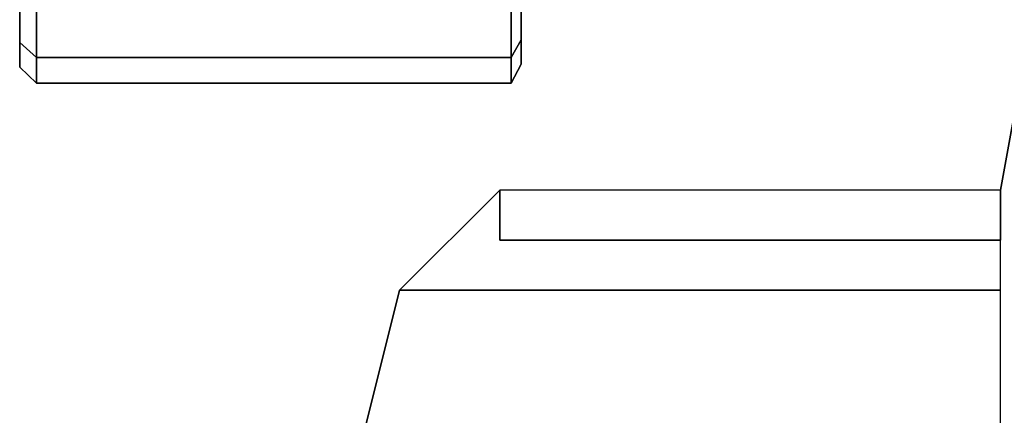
# Model space of a CAD drawing. Extents: x 149 to 250, y -977 to -912.
# Tile 55 of 156: x 222.199 to 223.182, y -963.847 to -963.452. Entities that reach past the tile are written whole.
import ezdxf

# ---------------------------------------------------------------- set-up
doc = ezdxf.new("R2010")
doc.units = 0
doc.header["$MEASUREMENT"] = 0
for name, color, linetype in [('5', 7, 'CONTINUOUS'), ('CAR1', 7, 'CONTINUOUS'), ('TIRES', 19, 'CONTINUOUS')]:
    doc.layers.add(name, color=color, linetype=linetype)

msp = doc.modelspace()

# ---------------------------------------------------------------- linework, layer by layer
at = {"layer": '5', "linetype": 'Continuous'}
for points in [[(223.17797, -963.6223, 9.625), (223.27797, -963.0723, 9.225), (223.17797, -963.6223, 9.225)], [(222.67797, -963.6223, 9.625), (222.67797, -963.6223, 9.225), (222.57797, -963.7223, 9.225), (222.57797, -963.7223, 9.725)], [(223.17797, -963.7223, 9.725), (223.17797, -963.6223, 9.625), (222.67797, -963.6223, 9.625), (222.57797, -963.7223, 9.725)], [(222.67797, -963.6223, 9.625), (222.67797, -963.6723, 9.625), (222.67797, -963.6723, 9.225), (222.67797, -963.6223, 9.225)], [(222.67797, -963.6223, 9.225), (222.67797, -963.6723, 9.225), (223.17797, -963.6723, 9.225), (223.17797, -963.6223, 9.225)], [(223.17797, -963.6723, 9.625), (223.17797, -963.6223, 9.625), (222.67797, -963.6223, 9.625), (222.67797, -963.6723, 9.625)], [(223.17797, -963.6223, 9.625), (223.17797, -963.6223, 9.225), (223.17797, -963.6723, 9.225), (223.17797, -963.6723, 9.625)], [(222.57797, -963.7223, 9.225), (222.57797, -963.7223, 9.725), (222.47797, -964.1223, 9.825), (222.47797, -964.1223, 9.225)], [(223.17797, -963.7223, 9.725), (222.57797, -963.7223, 9.725), (222.47797, -964.1223, 9.825), (223.17797, -964.1223, 9.825)]]:
    msp.add_3dface(points, dxfattribs=at)
at = {"layer": 'CAR1', "color": 197, "linetype": 'Continuous'}
for points in [[(223.17797, -963.6723, 9.625), (223.17797, -963.6723, 9.225), (222.67797, -963.6723, 9.225), (222.67797, -963.6723, 9.625)], [(222.67797, -963.6723, 9.625), (222.67797, -963.6723, 9.225), (223.17797, -963.6723, 9.225), (223.17797, -963.6723, 9.625)]]:
    msp.add_3dface(points, dxfattribs=at)
at = {"layer": 'TIRES', "linetype": 'Continuous'}
for points in [[(222.19872, -963.42762, 9.83063), (222.19872, -963.29933, 9.73742), (222.19872, -963.32756, 9.68607), (222.19872, -963.475, 9.74444)], [(222.19872, -963.475, 9.45556), (222.19872, -963.32756, 9.51393), (222.19872, -963.29933, 9.46258), (222.19872, -963.42762, 9.36937)], [(222.69949, -963.29933, 9.73742), (222.69949, -963.42527, 9.82892), (222.69949, -963.4723, 9.74337), (222.69949, -963.32756, 9.68607)], [(222.69949, -963.32756, 9.51393), (222.69949, -963.4723, 9.45663), (222.69949, -963.42527, 9.37108), (222.69949, -963.29933, 9.46258)], [(222.19872, -963.49946, 9.55082), (222.19872, -963.34214, 9.5707), (222.19872, -963.32756, 9.51393), (222.19872, -963.475, 9.45556)], [(222.19872, -963.475, 9.74444), (222.19872, -963.32756, 9.68607), (222.19872, -963.34214, 9.6293), (222.19872, -963.49946, 9.64918)], [(222.69949, -963.34214, 9.5707), (222.69949, -963.49658, 9.55119), (222.69949, -963.4723, 9.45663), (222.69949, -963.32756, 9.51393)], [(222.69949, -963.32756, 9.68607), (222.69949, -963.4723, 9.74337), (222.69949, -963.49658, 9.64881), (222.69949, -963.34214, 9.6293)], [(222.19872, -963.49946, 9.64918), (222.19872, -963.34214, 9.6293), (222.19872, -963.34214, 9.5707), (222.19872, -963.49946, 9.55082)], [(222.69949, -963.34214, 9.6293), (222.69949, -963.49658, 9.64881), (222.69949, -963.49658, 9.55119), (222.69949, -963.34214, 9.5707)], [(222.21538, -963.44078, 9.84019), (222.19872, -963.42762, 9.83063), (222.19872, -963.475, 9.74444), (222.21538, -963.49012, 9.75043)], [(222.21538, -963.49012, 9.44957), (222.19872, -963.475, 9.45556), (222.19872, -963.42762, 9.36937), (222.21538, -963.44078, 9.35981)], [(222.69949, -963.42527, 9.82892), (222.68956, -963.44078, 9.84019), (222.68956, -963.49012, 9.75043), (222.69949, -963.4723, 9.74337)], [(222.69949, -963.4723, 9.45663), (222.68956, -963.49012, 9.44957), (222.68956, -963.44078, 9.35981), (222.69949, -963.42527, 9.37108)], [(222.68956, -963.44078, 9.84019), (222.21538, -963.44078, 9.84019), (222.21538, -963.49012, 9.75043), (222.68956, -963.49012, 9.75043)], [(222.68956, -963.49012, 9.44957), (222.21538, -963.49012, 9.44957), (222.21538, -963.44078, 9.35981), (222.68956, -963.44078, 9.35981)], [(222.69949, -963.49658, 9.55119), (222.68956, -963.5156, 9.54878), (222.68956, -963.49012, 9.44957), (222.69949, -963.4723, 9.45663)], [(222.69949, -963.4723, 9.74337), (222.68956, -963.49012, 9.75043), (222.68956, -963.5156, 9.65122), (222.69949, -963.49658, 9.64881)], [(222.21538, -963.5156, 9.54878), (222.19872, -963.49946, 9.55082), (222.19872, -963.475, 9.45556), (222.21538, -963.49012, 9.44957)], [(222.21538, -963.49012, 9.75043), (222.19872, -963.475, 9.74444), (222.19872, -963.49946, 9.64918), (222.21538, -963.5156, 9.65122)], [(222.68956, -963.5156, 9.54878), (222.21538, -963.5156, 9.54878), (222.21538, -963.49012, 9.44957), (222.68956, -963.49012, 9.44957)], [(222.68956, -963.49012, 9.75043), (222.21538, -963.49012, 9.75043), (222.21538, -963.5156, 9.65122), (222.68956, -963.5156, 9.65122)], [(222.21538, -963.5156, 9.65122), (222.19872, -963.49946, 9.64918), (222.19872, -963.49946, 9.55082), (222.21538, -963.5156, 9.54878)], [(222.69949, -963.49658, 9.64881), (222.68956, -963.5156, 9.65122), (222.68956, -963.5156, 9.54878), (222.69949, -963.49658, 9.55119)], [(222.68956, -963.5156, 9.65122), (222.21538, -963.5156, 9.65122), (222.21538, -963.5156, 9.54878), (222.68956, -963.5156, 9.54878)]]:
    msp.add_3dface(points, dxfattribs=at)

doc.saveas('drawing.dxf')
